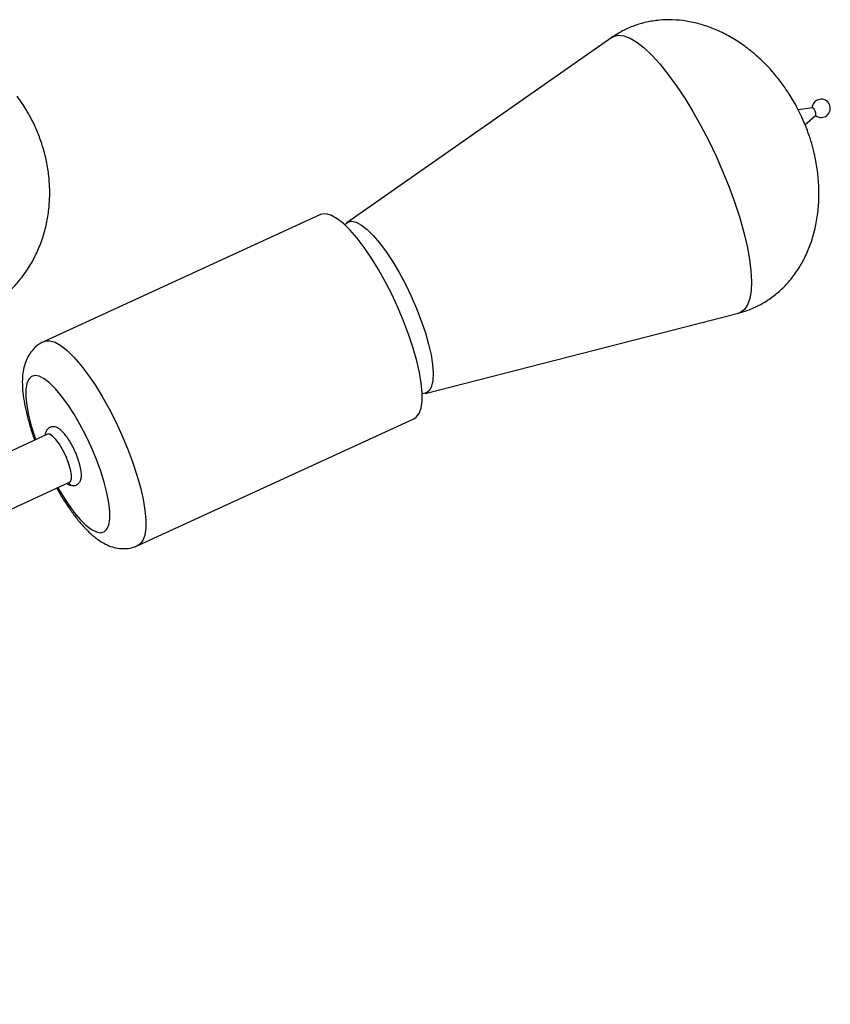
# Model space of a CAD drawing. Header units: millimetres. Extents: x 439 to 897, y 326 to 622.
# Tile 18 of 23: x 879 to 894, y 360 to 379. Entities that reach past the tile are written whole.
import ezdxf

# ---------------------------------------------------------------- set-up
doc = ezdxf.new("R2010")
doc.units = ezdxf.units.MM

msp = doc.modelspace()

# ---------------------------------------------------------------- linework, layer by layer
at = {"color": 7, "linetype": 'Continuous', "lineweight": 25}
for p, q in [((889.923, 378.36), (884.905, 374.855)), ((893.718, 377.029), (893.446, 376.992)), ((893.578, 376.708), (893.783, 376.889)), ((884.406, 375.009), (879.176, 372.609)), ((886.387, 371.624), (892.317, 373.143)), ((880.949, 368.746), (886.178, 371.146)), ((879.244, 370.852), (857.638, 360.937)), ((858.135, 360.065), (879.661, 369.943))]:
    msp.add_line(p, q, dxfattribs=at)
at = {"color": 8, "linetype": 'Continuous', "lineweight": 25, "flags": 128}
for points in [[(889.923, 378.36), (889.957, 378.38), (890.047, 378.403), (890.151, 378.392), (890.268, 378.348), (890.396, 378.272), (890.533, 378.164), (890.679, 378.026), (890.83, 377.86), (890.985, 377.668), (891.143, 377.451), (891.301, 377.214), (891.457, 376.958), (891.609, 376.688), (891.756, 376.405), (891.895, 376.115), (892.024, 375.821), (892.143, 375.526), (892.25, 375.233), (892.343, 374.948), (892.42, 374.673), (892.482, 374.412), (892.528, 374.167), (892.556, 373.943), (892.566, 373.742), (892.559, 373.567), (892.534, 373.419), (892.492, 373.3), (892.433, 373.213), (892.358, 373.158), (892.317, 373.143)], [(879.176, 372.608), (879.203, 372.618), (879.287, 372.623), (879.385, 372.593), (879.494, 372.531), (879.612, 372.438), (879.739, 372.314), (879.871, 372.162), (880.006, 371.985), (880.142, 371.785), (880.277, 371.567), (880.408, 371.333), (880.534, 371.088), (880.651, 370.836)], [(880.076, 370.599), (879.974, 370.819), (879.863, 371.031), (879.747, 371.231), (879.628, 371.414), (879.509, 371.576), (879.393, 371.714), (879.282, 371.823), (879.179, 371.903), (879.086, 371.951), (879.005, 371.967), (878.938, 371.948), (878.886, 371.897), (878.85, 371.815), (878.832, 371.702), (878.832, 371.562), (878.85, 371.398), (878.884, 371.213), (878.936, 371.012), (879.003, 370.799), (879.02, 370.749)], [(880.651, 370.836), (880.758, 370.581), (880.853, 370.328), (880.935, 370.081), (881.002, 369.844), (881.052, 369.622), (881.086, 369.417), (881.102, 369.234), (881.101, 369.076), (881.081, 368.945), (881.045, 368.843), (880.991, 368.773), (880.949, 368.746)], [(879.437, 369.84), (879.506, 369.724), (879.625, 369.541), (879.743, 369.379), (879.86, 369.241), (879.97, 369.131), (880.074, 369.051), (880.167, 369.003), (880.248, 368.988), (880.315, 369.006), (880.367, 369.057), (880.402, 369.14), (880.42, 369.252), (880.421, 369.392), (880.403, 369.557), (880.368, 369.741), (880.317, 369.943), (880.25, 370.156), (880.169, 370.376), (880.076, 370.599)]]:
    msp.add_lwpolyline(points, dxfattribs=at)
at = {"color": 7, "linetype": 'Continuous', "lineweight": 25, "flags": 128}
for points in [[(885.881, 373.236), (885.764, 373.488), (885.638, 373.733), (885.507, 373.967), (885.372, 374.185), (885.236, 374.385), (885.101, 374.562), (884.969, 374.714), (884.842, 374.838), (884.724, 374.931), (884.615, 374.993), (884.517, 375.023), (884.433, 375.018), (884.406, 375.009)], [(884.926, 374.868), (884.998, 374.882), (885.085, 374.863), (885.183, 374.811), (885.291, 374.727), (885.406, 374.613), (885.527, 374.472), (885.651, 374.305), (885.776, 374.117), (885.898, 373.912), (886.015, 373.693), (886.126, 373.465), (886.227, 373.233), (886.317, 373.001), (886.394, 372.774), (886.455, 372.556), (886.501, 372.353), (886.53, 372.169), (886.542, 372.006), (886.536, 371.868), (886.512, 371.759), (886.471, 371.68), (886.413, 371.633), (886.341, 371.619), (886.333, 371.619)], [(884.865, 374.817), (884.868, 374.821), (884.926, 374.868)], [(886.178, 371.146), (886.221, 371.173), (886.274, 371.243), (886.311, 371.345), (886.331, 371.476), (886.332, 371.634), (886.316, 371.817), (886.282, 372.022), (886.232, 372.244), (886.165, 372.481), (886.083, 372.728), (885.988, 372.981), (885.881, 373.236)], [(879.661, 369.943), (879.677, 369.956), (879.695, 370.006), (879.695, 370.084), (879.677, 370.186), (879.642, 370.304), (879.593, 370.429), (879.534, 370.551), (879.469, 370.662), (879.402, 370.753), (879.339, 370.818), (879.285, 370.851), (879.244, 370.852)]]:
    msp.add_lwpolyline(points, dxfattribs=at)
at = {"color": 7, "linetype": 'Continuous', "lineweight": 25}
for centre, radius, start, end in [((893.884, 377.02), 0.173, 231.8764, 177.424), ((893.647, 376.911), 0.137, 350.5217, 58.7787)]:
    msp.add_arc(centre, radius, start, end, dxfattribs=at)
at = {"color": 8, "linetype": 'Continuous', "lineweight": 25}
msp.add_arc((879.731, 369.974), 0.0949, 204.0619, 269.588, dxfattribs=at)
at = {"color": 7, "linetype": 'Continuous', "lineweight": 25}
for points, knots in [([(893.518, 376.852), (893.468, 376.955), (893.396, 377.102), (893.268, 377.311), (893.146, 377.49), (892.984, 377.694), (892.796, 377.896), (892.583, 378.088), (892.351, 378.261), (892.106, 378.41), (891.851, 378.529), (891.592, 378.618), (891.332, 378.675), (891.075, 378.699), (890.823, 378.692), (890.579, 378.654), (890.345, 378.586), (890.124, 378.49), (889.989, 378.403), (889.923, 378.36)], [0, 0, 0, 0, 0.077224, 0.109734, 0.164396, 0.222604, 0.28527, 0.350027, 0.415305, 0.479982, 0.543372, 0.60512, 0.665123, 0.723461, 0.780351, 0.836116, 0.891151, 0.945899, 1, 1, 1, 1]), ([(877.741, 373.058), (877.77, 373.069), (877.885, 373.11), (878.072, 373.212), (878.301, 373.362), (878.51, 373.54), (878.701, 373.743), (878.868, 373.969), (879.011, 374.217), (879.127, 374.486), (879.211, 374.763), (879.263, 375.042), (879.287, 375.318), (879.283, 375.598), (879.253, 375.877), (879.196, 376.152), (879.116, 376.414), (879.025, 376.643), (878.93, 376.837), (878.817, 377.037), (878.724, 377.169), (878.666, 377.252)], [0, 0, 0, 0, 0.019048, 0.074389, 0.129994, 0.185988, 0.242497, 0.299671, 0.357705, 0.416823, 0.477286, 0.532435, 0.588057, 0.644072, 0.700313, 0.756431, 0.811621, 0.863423, 0.903647, 0.940003, 1, 1, 1, 1]), ([(892.314, 373.145), (892.374, 373.161), (892.512, 373.198), (892.716, 373.291), (892.924, 373.416), (893.115, 373.571), (893.289, 373.751), (893.442, 373.956), (893.574, 374.185), (893.683, 374.437), (893.766, 374.711), (893.821, 375.005), (893.845, 375.307), (893.84, 375.611), (893.808, 375.907), (893.755, 376.173), (893.692, 376.403), (893.618, 376.622), (893.555, 376.768), (893.518, 376.852)], [0, 0, 0, 0, 0.0424776, 0.0971997, 0.1521042, 0.2075221, 0.2638959, 0.3216607, 0.3812166, 0.4429265, 0.5071265, 0.5741667, 0.6445203, 0.7109554, 0.7784727, 0.8450539, 0.8926518, 0.9386088, 1, 1, 1, 1]), ([(879.177, 372.605), (879.15, 372.593), (879.081, 372.562), (878.99, 372.484), (878.906, 372.383), (878.844, 372.269), (878.8, 372.144), (878.772, 372.003), (878.762, 371.837), (878.772, 371.645), (878.804, 371.432), (878.852, 371.209), (878.917, 370.984), (878.966, 370.827), (878.998, 370.745), (879, 370.74)], [0, 0, 0, 0, 0.041366, 0.106951, 0.171164, 0.236647, 0.306476, 0.384753, 0.476538, 0.583211, 0.692012, 0.795663, 0.895639, 0.99344, 1, 1, 1, 1]), ([(879.289, 370.983), (879.271, 370.971), (879.235, 370.948), (879.208, 370.892), (879.196, 370.855), (879.196, 370.832), (879.196, 370.83)], [0, 0, 0, 0, 0.3152491, 0.6268843, 0.9756701, 1, 1, 1, 1]), ([(879.73, 369.881), (879.735, 369.881), (879.759, 369.877), (879.808, 369.897), (879.853, 369.942), (879.877, 369.999), (879.887, 370.067), (879.881, 370.157), (879.858, 370.27), (879.82, 370.393), (879.77, 370.517), (879.711, 370.637), (879.647, 370.748), (879.578, 370.845), (879.508, 370.923), (879.443, 370.973), (879.376, 370.997), (879.323, 370.996), (879.296, 370.985), (879.289, 370.983)], [0, 0, 0, 0, 0.011529, 0.05979, 0.109044, 0.156809, 0.213506, 0.287553, 0.365029, 0.43878, 0.510989, 0.582762, 0.654717, 0.727437, 0.802149, 0.881924, 0.933951, 0.982534, 1, 1, 1, 1]), ([(879.614, 369.922), (879.617, 369.919), (879.638, 369.901), (879.674, 369.884), (879.714, 369.882), (879.73, 369.881)], [0, 0, 0, 0, 0.082463, 0.637881, 1, 1, 1, 1]), ([(879.417, 369.831), (879.45, 369.774), (879.522, 369.648), (879.64, 369.467), (879.769, 369.288), (879.904, 369.124), (880.047, 368.977), (880.19, 368.858), (880.332, 368.772), (880.465, 368.718), (880.598, 368.688), (880.733, 368.686), (880.852, 368.705), (880.92, 368.737), (880.947, 368.75)], [0, 0, 0, 0, 0.079176, 0.176307, 0.27499, 0.376239, 0.481776, 0.594439, 0.683114, 0.75875, 0.827845, 0.893513, 0.957606, 1, 1, 1, 1])]:
    msp.add_open_spline(points, degree=3, knots=knots, dxfattribs=at)

doc.saveas('drawing.dxf')
